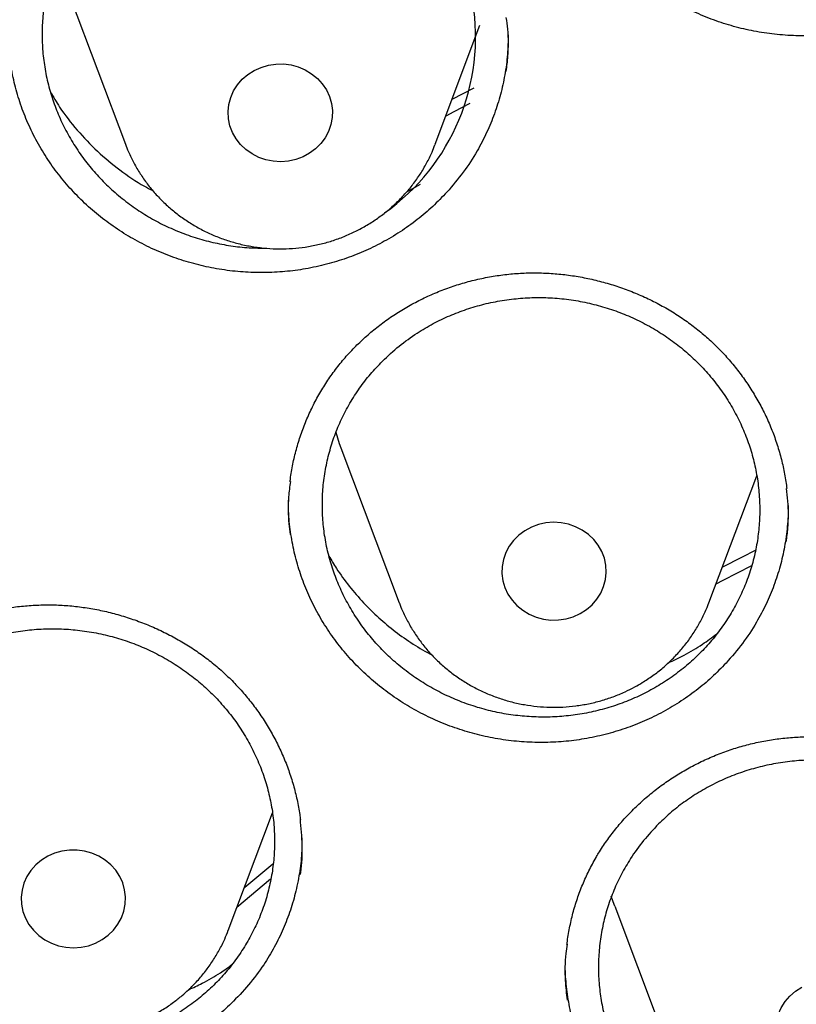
# Model space of a CAD drawing. Header units: millimetres. Extents: x 8 to 795, y 12 to 1770.
# Tile 96 of 136: x 376.26 to 382.21, y 1629.42 to 1636.97. Entities that reach past the tile are written whole.
import ezdxf

# ---------------------------------------------------------------- set-up
doc = ezdxf.new("R2010")
doc.units = ezdxf.units.MM

msp = doc.modelspace()

# ---------------------------------------------------------------- linework, layer by layer
at = {"color": 7, "linetype": 'Continuous', "lineweight": 30}
for p, q in [((376.6199, 1637.2064), (377.0669, 1636.0182)), ((379.4431, 1636.0182), (379.7864, 1636.9308)), ((379.5731, 1636.3638), (379.7421, 1636.451)), ((379.4431, 1636.0182), (379.4414, 1636.0139)), ((379.2252, 1635.6542), (379.33, 1635.713)), ((378.7199, 1633.6901), (379.1669, 1632.5018)), ((381.5431, 1632.5018), (381.9096, 1633.476)), ((379.1669, 1632.5018), (379.1685, 1632.4975)), ((381.5411, 1632.4967), (381.5431, 1632.5018)), ((377.856, 1629.9886), (378.1952, 1630.8902)), ((378.1791, 1630.38), (377.9222, 1630.1645)), ((380.8199, 1630.1737), (381.2669, 1628.9855))]:
    msp.add_line(p, q, dxfattribs=at)
at = {"color": 7, "linetype": 'Continuous', "lineweight": 30, "flags": 128}
for points in [[(378.055, 1636.5847), (378.1076, 1636.6085), (378.1633, 1636.6249), (378.2209, 1636.6336), (378.2793, 1636.6342), (378.3372, 1636.6269), (378.3933, 1636.6118), (378.4465, 1636.5891), (378.4956, 1636.5595), (378.5395, 1636.5234), (378.5774, 1636.4817), (378.6085, 1636.4353), (378.632, 1636.3852), (378.6474, 1636.3323), (378.6545, 1636.2779), (378.6531, 1636.2232), (378.6432, 1636.1692), (378.625, 1636.1171), (378.5989, 1636.0681), (378.5655, 1636.0231), (378.5255, 1635.9832), (378.4797, 1635.9492), (378.4292, 1635.9218), (378.3749, 1635.9016), (378.318, 1635.8891), (378.2599, 1635.8844), (378.2016, 1635.8877), (378.1444, 1635.899), (378.0896, 1635.918), (378.0384, 1635.9442), (377.9917, 1635.9771), (377.9507, 1636.0161), (377.9161, 1636.0603), (377.8888, 1636.1087), (377.8692, 1636.1603), (377.8579, 1636.2141), (377.8551, 1636.2688), (377.8608, 1636.3233), (377.8749, 1636.3765), (377.897, 1636.4272), (377.9269, 1636.4743), (377.9637, 1636.5168), (378.0067, 1636.5539), (378.055, 1636.5847)], [(379.7089, 1636.3301), (379.5872, 1636.2673), (379.5245, 1636.2345)], [(378.6801, 1633.8106), (378.7078, 1633.7234), (378.7199, 1633.6901)], [(380.555, 1632.4183), (380.6033, 1632.4491), (380.6463, 1632.4862), (380.6831, 1632.5287), (380.7129, 1632.5758), (380.7351, 1632.6265), (380.7492, 1632.6797), (380.7549, 1632.7342), (380.752, 1632.7889), (380.7407, 1632.8427), (380.7212, 1632.8943), (380.6939, 1632.9427), (380.6593, 1632.9869), (380.6183, 1633.0258), (380.5716, 1633.0588), (380.5203, 1633.085), (380.4655, 1633.104), (380.4084, 1633.1152), (380.3501, 1633.1186), (380.2919, 1633.1139), (380.2351, 1633.1013), (380.1808, 1633.0812), (380.1302, 1633.0538), (380.0844, 1633.0197), (380.0444, 1632.9798), (380.011, 1632.9349), (379.985, 1632.8859), (379.9668, 1632.8338), (379.9569, 1632.7798), (379.9555, 1632.725), (379.9625, 1632.6707), (379.978, 1632.6178), (380.0015, 1632.5677), (380.0325, 1632.5213), (380.0704, 1632.4796), (380.1144, 1632.4435), (380.1635, 1632.4138), (380.2166, 1632.3912), (380.2728, 1632.3761), (380.3306, 1632.3687), (380.389, 1632.3694), (380.4467, 1632.378), (380.5024, 1632.3945), (380.555, 1632.4183)], [(381.6456, 1632.7743), (381.8013, 1632.8545), (381.8993, 1632.9041)], [(381.8691, 1632.785), (381.6497, 1632.6726), (381.597, 1632.6451)], [(376.9356, 1629.9512), (376.976, 1629.9907), (377.0099, 1630.0354), (377.0365, 1630.0841), (377.0552, 1630.136), (377.0656, 1630.1899), (377.0676, 1630.2447), (377.0611, 1630.2991), (377.0462, 1630.3521), (377.0232, 1630.4025), (376.9927, 1630.4492), (376.9552, 1630.4912), (376.9116, 1630.5277), (376.8629, 1630.5578), (376.8099, 1630.5809), (376.754, 1630.5966), (376.6962, 1630.6044), (376.6378, 1630.6043), (376.58, 1630.5962), (376.5241, 1630.5803), (376.4713, 1630.5569), (376.4227, 1630.5265), (376.3793, 1630.4899), (376.3421, 1630.4477), (376.3118, 1630.4009), (376.289, 1630.3504), (376.2744, 1630.2973), (376.2682, 1630.2429), (376.2704, 1630.1881), (376.2812, 1630.1343), (376.3002, 1630.0825), (376.327, 1630.0338), (376.3611, 1629.9893), (376.4017, 1629.95), (376.448, 1629.9166), (376.499, 1629.8899), (376.5536, 1629.8704), (376.6107, 1629.8587), (376.6689, 1629.8548), (376.7271, 1629.8589), (376.7841, 1629.871), (376.8386, 1629.8907), (376.8895, 1629.9176), (376.9356, 1629.9512)], [(377.9796, 1630.3172), (377.9978, 1630.3326), (378.1975, 1630.499)], [(380.8199, 1630.1737), (380.8078, 1630.207), (380.7936, 1630.2495)], [(382.2384, 1628.9115), (382.1917, 1628.9444), (382.1507, 1628.9834), (382.1161, 1629.0276), (382.0888, 1629.076), (382.0692, 1629.1276), (382.0579, 1629.1814), (382.0551, 1629.2361), (382.0608, 1629.2906), (382.0749, 1629.3438), (382.097, 1629.3945), (382.1269, 1629.4416), (382.1637, 1629.4841), (382.2067, 1629.5212), (382.255, 1629.552)]]:
    msp.add_lwpolyline(points, dxfattribs=at)
at = {"color": 7, "linetype": 'Continuous', "lineweight": 30}
msp.add_arc((378.0989, 1636.8421), 1.6546, 305.28938, 137.52751, dxfattribs=at)
for points, knots in [([(423.6307, 1632.4785), (423.6176, 1632.5249), (423.5891, 1632.6256), (423.5437, 1632.7798), (423.4941, 1632.9464), (423.4403, 1633.1244), (423.3812, 1633.3178), (423.3159, 1633.5268), (423.2443, 1633.7498), (423.1614, 1634.0011), (423.0658, 1634.2821), (422.9558, 1634.5943), (422.8356, 1634.9239), (422.6953, 1635.2945), (422.5321, 1635.708), (422.3429, 1636.1661), (422.1346, 1636.6469), (421.906, 1637.1499), (421.6558, 1637.6742), (421.4143, 1638.1558), (421.1866, 1638.5912), (420.9781, 1638.9766), (420.7626, 1639.3618), (420.5461, 1639.736), (420.3364, 1640.0873), (420.1359, 1640.4137), (419.9453, 1640.7159), (419.764, 1640.9965), (419.5917, 1641.2572), (419.4291, 1641.4982), (419.277, 1641.7195), (419.137, 1641.9195), (419.0097, 1642.0986), (418.8956, 1642.257), (418.7949, 1642.3949), (418.7116, 1642.508), (418.6444, 1642.5984), (418.5922, 1642.6681), (418.5498, 1642.7246), (418.5115, 1642.7754), (418.4704, 1642.8295), (418.4208, 1642.8946), (418.3618, 1642.9716), (418.2865, 1643.0693), (418.193, 1643.1895), (418.0791, 1643.3343), (417.9499, 1643.4964), (417.8052, 1643.6754), (417.543, 1643.9949), (417.1672, 1644.4384), (416.6792, 1644.9877), (416.1946, 1645.5091), (415.7147, 1646.0034), (415.241, 1646.4712), (414.8529, 1646.8391), (414.5482, 1647.1197), (414.3195, 1647.3264), (414.0761, 1647.5422), (413.8149, 1647.7689), (413.5147, 1648.0238), (413.1719, 1648.3074), (412.7826, 1648.62), (412.3646, 1648.945), (411.9172, 1649.2814), (411.4394, 1649.6278), (410.9409, 1649.9757), (410.4223, 1650.3237), (409.8841, 1650.6705), (409.3161, 1651.0211), (408.7177, 1651.3743), (408.1515, 1651.6927), (407.6234, 1651.9771), (407.1391, 1652.2281), (406.6436, 1652.475), (406.1467, 1652.7125), (405.6614, 1652.935), (405.1927, 1653.1413), (404.741, 1653.3323), (404.3037, 1653.5101), (403.8561, 1653.685), (403.4006, 1653.8556), (402.9397, 1654.0207), (402.5013, 1654.1708), (402.0861, 1654.3071), (401.6945, 1654.4303), (401.3491, 1654.5347), (401.0475, 1654.6227), (400.7869, 1654.6965), (400.5439, 1654.7634), (400.3226, 1654.8226), (400.1274, 1654.8736), (399.9698, 1654.9139), (399.8465, 1654.9448), (399.7523, 1654.9682), (399.6688, 1654.9887), (399.5898, 1655.0079), (399.5091, 1655.0273), (399.4037, 1655.0524), (399.2634, 1655.0853), (399.0797, 1655.1274), (398.8655, 1655.1752), (398.6206, 1655.2281), (398.3449, 1655.2856), (398.0382, 1655.3468), (397.7003, 1655.411), (397.3312, 1655.4773), (396.9307, 1655.5447), (396.4986, 1655.6122), (396.0348, 1655.6786), (395.5392, 1655.7426), (395.0117, 1655.8031), (394.4333, 1655.8604), (393.8156, 1655.9109), (393.1734, 1655.9517), (392.541, 1655.9804), (391.9218, 1655.9975), (391.2481, 1656.0044), (390.5239, 1655.9973), (389.7533, 1655.9727), (389.0085, 1655.9329), (388.2897, 1655.8796), (387.5971, 1655.8143), (386.9997, 1655.7464), (386.4926, 1655.6807), (386.0708, 1655.6209), (385.661, 1655.5578), (385.2631, 1655.4919), (384.8773, 1655.4235), (384.5043, 1655.3533), (384.1749, 1655.2876), (383.8942, 1655.2291), (383.6664, 1655.1799), (383.4656, 1655.1353), (383.292, 1655.0957), (383.153, 1655.0634), (383.0453, 1655.0379), (382.9654, 1655.0188), (382.902, 1655.0035), (382.8502, 1654.9909), (382.7942, 1654.9772), (382.7201, 1654.9589), (382.6221, 1654.9345), (382.5051, 1654.9049), (382.3721, 1654.8708), (382.2235, 1654.8321), (382.0594, 1654.7885), (381.8799, 1654.7397), (381.6695, 1654.6814), (381.4261, 1654.6122), (381.1477, 1654.5307), (380.8472, 1654.4398), (380.5249, 1654.3391), (380.1812, 1654.2279), (379.7932, 1654.0977), (379.3688, 1653.9494), (378.9186, 1653.785), (378.4751, 1653.616), (377.9307, 1653.3999), (377.2931, 1653.133), (376.5706, 1652.8104), (375.8774, 1652.4818), (375.2086, 1652.1465), (374.5644, 1651.806), (373.9446, 1651.4615), (373.3534, 1651.1168), (372.7844, 1650.7699), (372.224, 1650.4132), (371.6595, 1650.038), (371.085, 1649.6389), (370.5014, 1649.215), (369.9102, 1648.7653), (369.3121, 1648.2886), (368.7086, 1647.7839), (368.1933, 1647.3311), (367.7649, 1646.9396), (367.4226, 1646.6174), (367.0802, 1646.2856), (366.7422, 1645.9481), (366.4163, 1645.6129), (366.1098, 1645.2884), (365.8255, 1644.9792), (365.5625, 1644.6858), (365.3203, 1644.409), (365.0981, 1644.1493), (364.8952, 1643.9073), (364.7111, 1643.6834), (364.5453, 1643.4781), (364.4135, 1643.3122), (364.3114, 1643.1823), (364.2364, 1643.086), (364.1716, 1643.0021), (364.1196, 1642.9345), (364.0829, 1642.8864), (364.0549, 1642.8496), (364.028, 1642.8143), (363.9941, 1642.7695), (363.9521, 1642.7138), (363.8954, 1642.6384), (363.8223, 1642.5403), (363.7311, 1642.4169), (363.6268, 1642.2741), (363.5097, 1642.1118), (363.3803, 1641.9299), (363.242, 1641.7324), (363.0573, 1641.4642), (362.8304, 1641.1263), (362.5636, 1640.7155), (362.2647, 1640.239), (361.9358, 1639.6915), (361.58, 1639.0677), (361.228, 1638.4149), (360.8997, 1637.7687), (360.5949, 1637.1322), (360.3131, 1636.5083), (360.0802, 1635.9593), (359.8949, 1635.4994), (359.7566, 1635.1427), (359.6302, 1634.8047), (359.5143, 1634.4838), (359.4085, 1634.1806), (359.3122, 1633.8955), (359.2255, 1633.6306), (359.1479, 1633.3863), (359.0791, 1633.1638), (359.0187, 1632.9629), (358.966, 1632.7836), (358.9202, 1632.6246), (358.8922, 1632.5248), (358.8793, 1632.4785)], [0, 0, 0, 0, 0.001645, 0.00357, 0.005513, 0.007703, 0.010147, 0.012793, 0.015609, 0.018595, 0.022334, 0.026309, 0.03052, 0.034968, 0.040572, 0.046512, 0.052786, 0.059396, 0.06634, 0.07362, 0.0787, 0.083932, 0.089296, 0.09448, 0.099374, 0.103899, 0.108146, 0.112112, 0.1158, 0.119275, 0.122459, 0.125353, 0.127955, 0.130268, 0.132289, 0.13402, 0.135258, 0.136288, 0.137109, 0.137763, 0.138546, 0.139518, 0.140666, 0.141986, 0.143889, 0.146065, 0.148512, 0.151231, 0.154211, 0.163137, 0.171781, 0.180143, 0.188225, 0.196025, 0.203544, 0.206992, 0.210552, 0.21435, 0.218387, 0.222662, 0.228132, 0.233948, 0.240111, 0.24662, 0.253476, 0.260678, 0.267785, 0.275201, 0.282924, 0.290955, 0.299294, 0.305424, 0.311711, 0.318154, 0.324551, 0.330725, 0.336572, 0.342204, 0.347621, 0.352824, 0.358739, 0.364348, 0.369654, 0.374656, 0.379353, 0.383747, 0.387036, 0.390131, 0.393033, 0.39568, 0.397985, 0.399948, 0.401251, 0.402342, 0.403272, 0.404197, 0.405128, 0.406114, 0.407911, 0.410063, 0.412568, 0.415428, 0.418642, 0.42221, 0.426133, 0.430409, 0.43504, 0.440025, 0.445363, 0.451056, 0.457103, 0.463505, 0.470911, 0.478273, 0.485478, 0.492527, 0.499421, 0.508479, 0.517252, 0.525742, 0.533947, 0.541868, 0.549506, 0.554489, 0.559344, 0.56407, 0.568667, 0.573135, 0.577474, 0.581654, 0.584628, 0.587289, 0.589636, 0.591669, 0.59339, 0.594522, 0.59546, 0.596205, 0.596757, 0.597288, 0.598181, 0.599368, 0.60075, 0.602318, 0.604072, 0.606012, 0.608138, 0.610451, 0.613496, 0.616814, 0.620405, 0.624267, 0.628403, 0.63281, 0.638325, 0.64385, 0.649292, 0.654651, 0.664011, 0.673105, 0.681933, 0.690495, 0.698956, 0.707141, 0.715048, 0.722677, 0.730266, 0.738121, 0.746244, 0.754616, 0.763255, 0.77216, 0.781333, 0.790773, 0.796188, 0.801688, 0.807271, 0.812938, 0.818482, 0.823722, 0.828658, 0.833291, 0.83762, 0.841645, 0.845366, 0.848784, 0.851898, 0.854707, 0.856287, 0.857751, 0.859036, 0.860044, 0.860775, 0.86118, 0.861685, 0.862349, 0.863174, 0.864159, 0.865698, 0.867514, 0.869607, 0.871977, 0.874624, 0.877537, 0.880552, 0.886206, 0.892022, 0.898, 0.906262, 0.914816, 0.923661, 0.932797, 0.940779, 0.948971, 0.95737, 0.962214, 0.966794, 0.971112, 0.975167, 0.979025, 0.982611, 0.985925, 0.988967, 0.991738, 0.994194, 0.99639, 0.998325, 1, 1, 1, 1]), ([(358.7221, 1619.1057), (358.7239, 1619.1213), (358.7437, 1619.2923), (358.7887, 1619.6179), (358.8577, 1620.0824), (358.9349, 1620.5457), (359.0195, 1621.0079), (359.1117, 1621.4689), (359.2114, 1621.9284), (359.3185, 1622.3865), (359.4331, 1622.843), (359.5551, 1623.2978), (359.6844, 1623.7508), (359.8212, 1624.2019), (359.9652, 1624.651), (360.1166, 1625.098), (360.2752, 1625.5427), (360.4411, 1625.9851), (360.6141, 1626.4251), (360.7942, 1626.8626), (360.9815, 1627.2974), (361.1758, 1627.7295), (361.3772, 1628.1588), (361.5855, 1628.5851), (361.8007, 1629.0084), (362.0228, 1629.4286), (362.2517, 1629.8456), (362.4873, 1630.2592), (362.7297, 1630.6694), (362.9787, 1631.076), (363.2343, 1631.4791), (363.4964, 1631.8784), (363.765, 1632.274), (364.04, 1632.6656), (364.3214, 1633.0533), (364.609, 1633.4369), (364.9029, 1633.8164), (365.2029, 1634.1915), (365.5089, 1634.5624), (365.821, 1634.9288), (366.139, 1635.2907), (366.4628, 1635.648), (366.7924, 1636.0006), (367.1277, 1636.3485), (367.4687, 1636.6915), (367.8151, 1637.0296), (368.1671, 1637.3627), (368.5244, 1637.6908), (368.887, 1638.0136), (369.2549, 1638.3313), (369.6278, 1638.6436), (370.0058, 1638.9506), (370.3888, 1639.2521), (370.7766, 1639.5481), (371.1692, 1639.8385), (371.5665, 1640.1232), (371.9683, 1640.4023), (372.3747, 1640.6755), (372.7855, 1640.9429), (373.2005, 1641.2044), (373.6198, 1641.4599), (374.0432, 1641.7094), (374.4705, 1641.9527), (374.9018, 1642.19), (375.337, 1642.421), (375.7758, 1642.6458), (376.2182, 1642.8643), (376.6641, 1643.0764), (377.1135, 1643.2821), (377.5661, 1643.4813), (378.0219, 1643.674), (378.4808, 1643.8602), (378.9427, 1644.0398), (379.4074, 1644.2128), (379.875, 1644.3791), (380.3451, 1644.5386), (380.8178, 1644.6915), (381.293, 1644.8375), (381.7704, 1644.9767), (382.2501, 1645.1091), (382.7318, 1645.2346), (383.2156, 1645.3531), (383.7012, 1645.4648), (384.1886, 1645.5694), (384.6776, 1645.6671), (385.1682, 1645.7578), (385.6602, 1645.8414), (386.1535, 1645.918), (386.648, 1645.9875), (387.1435, 1646.0499), (387.64, 1646.1052), (388.1374, 1646.1534), (388.6354, 1646.1945), (389.1341, 1646.2284), (389.6333, 1646.2552), (390.1329, 1646.2749), (390.6327, 1646.2874), (391.1327, 1646.2927), (391.6326, 1646.2909), (392.1325, 1646.2819), (392.6323, 1646.2657), (393.1316, 1646.2424), (393.6306, 1646.212), (394.129, 1646.1744), (394.6267, 1646.1297), (395.1236, 1646.0779), (395.6196, 1646.0189), (396.1147, 1645.9529), (396.6085, 1645.8798), (397.1012, 1645.7996), (397.5924, 1645.7124), (398.0822, 1645.6181), (398.5704, 1645.5169), (399.0569, 1645.4086), (399.5416, 1645.2935), (400.0244, 1645.1714), (400.5051, 1645.0424), (400.9836, 1644.9065), (401.4599, 1644.7638), (401.9338, 1644.6143), (402.4052, 1644.458), (402.874, 1644.295), (403.3401, 1644.1253), (403.8034, 1643.949), (404.2638, 1643.766), (404.7211, 1643.5765), (405.1753, 1643.3804), (405.6263, 1643.1779), (406.0739, 1642.9689), (406.518, 1642.7535), (406.9586, 1642.5319), (407.3955, 1642.3039), (407.8287, 1642.0697), (408.258, 1641.8293), (408.6833, 1641.5828), (409.1046, 1641.3303), (409.5218, 1641.0717), (409.9346, 1640.8072), (410.3431, 1640.5368), (410.7472, 1640.2606), (411.1467, 1639.9787), (411.5416, 1639.6911), (411.9318, 1639.3978), (412.3171, 1639.099), (412.6975, 1638.7947), (413.073, 1638.485), (413.4433, 1638.17), (413.8085, 1637.8496), (414.1684, 1637.5241), (414.523, 1637.1935), (414.8722, 1636.8579), (415.2158, 1636.5173), (415.5539, 1636.1718), (415.8863, 1635.8215), (416.213, 1635.4665), (416.5338, 1635.1068), (416.8488, 1634.7426), (417.1578, 1634.3739), (417.4607, 1634.0009), (417.7576, 1633.6235), (418.0483, 1633.242), (418.3327, 1632.8563), (418.6108, 1632.4666), (418.8826, 1632.073), (419.1479, 1631.6755), (419.4067, 1631.2742), (419.6589, 1630.8693), (419.9046, 1630.4609), (420.1435, 1630.0489), (420.3757, 1629.6336), (420.6011, 1629.215), (420.8197, 1628.7933), (421.0314, 1628.3684), (421.2362, 1627.9406), (421.4339, 1627.5099), (421.6247, 1627.0764), (421.8083, 1626.6402), (421.9849, 1626.2014), (422.1542, 1625.7602), (422.3164, 1625.3166), (422.4713, 1624.8707), (422.619, 1624.4227), (422.7593, 1623.9726), (422.8923, 1623.5205), (423.0179, 1623.0666), (423.1361, 1622.6109), (423.2469, 1622.1536), (423.3502, 1621.6947), (423.4461, 1621.2345), (423.5344, 1620.7729), (423.6152, 1620.3101), (423.6886, 1619.8462), (423.7537, 1619.3812), (423.7952, 1619.0621), (423.813, 1618.8977), (423.8139, 1618.8889)], [0, 0, 0, 0, 0.000525, 0.005758, 0.010991, 0.016224, 0.021457, 0.02669, 0.031923, 0.037156, 0.042389, 0.047622, 0.052854, 0.058087, 0.06332, 0.068553, 0.073785, 0.079018, 0.084251, 0.089483, 0.094716, 0.099949, 0.105181, 0.110413, 0.115646, 0.120878, 0.12611, 0.131343, 0.136575, 0.141807, 0.147039, 0.152271, 0.157503, 0.162735, 0.167967, 0.173199, 0.178431, 0.183663, 0.188894, 0.194126, 0.199358, 0.204589, 0.209821, 0.215052, 0.220284, 0.225515, 0.230746, 0.235978, 0.241209, 0.24644, 0.251671, 0.256902, 0.262133, 0.267364, 0.272595, 0.277826, 0.283057, 0.288288, 0.293519, 0.29875, 0.303981, 0.309211, 0.314442, 0.319673, 0.324903, 0.330134, 0.335365, 0.340595, 0.345826, 0.351056, 0.356287, 0.361517, 0.366748, 0.371978, 0.377208, 0.382439, 0.387669, 0.392899, 0.39813, 0.40336, 0.40859, 0.413821, 0.419051, 0.424281, 0.429511, 0.434741, 0.439972, 0.445202, 0.450432, 0.455662, 0.460892, 0.466122, 0.471353, 0.476583, 0.481813, 0.487043, 0.492273, 0.497503, 0.502733, 0.507963, 0.513194, 0.518424, 0.523654, 0.528884, 0.534114, 0.539344, 0.544574, 0.549804, 0.555035, 0.560265, 0.565495, 0.570725, 0.575955, 0.581185, 0.586416, 0.591646, 0.596876, 0.602106, 0.607337, 0.612567, 0.617797, 0.623027, 0.628258, 0.633488, 0.638718, 0.643949, 0.649179, 0.65441, 0.65964, 0.664871, 0.670101, 0.675332, 0.680562, 0.685793, 0.691023, 0.696254, 0.701485, 0.706715, 0.711946, 0.717177, 0.722408, 0.727638, 0.732869, 0.7381, 0.743331, 0.748562, 0.753793, 0.759024, 0.764256, 0.769487, 0.774718, 0.779949, 0.78518, 0.790412, 0.795643, 0.800875, 0.806106, 0.811338, 0.816569, 0.821801, 0.827033, 0.832264, 0.837496, 0.842728, 0.84796, 0.853192, 0.858424, 0.863656, 0.868888, 0.87412, 0.879352, 0.884584, 0.889817, 0.895049, 0.900281, 0.905514, 0.910746, 0.915979, 0.921211, 0.926444, 0.931676, 0.936909, 0.942142, 0.947374, 0.952607, 0.95784, 0.963073, 0.968306, 0.973539, 0.978772, 0.984005, 0.989238, 0.994471, 0.999704, 1, 1, 1, 1]), ([(383.7471, 1637.5355), (383.7131, 1637.4966), (383.6447, 1637.4184), (383.5286, 1637.3113), (383.4028, 1637.2122), (383.2686, 1637.124), (383.1278, 1637.0477), (382.9814, 1636.9835), (382.8282, 1636.9309), (382.6714, 1636.8911), (382.5121, 1636.8642), (382.352, 1636.8506), (382.1894, 1636.8499), (382.0277, 1636.8625), (381.8681, 1636.8881), (381.7121, 1636.9262), (381.5583, 1636.9774), (381.4096, 1637.0407), (381.2671, 1637.1157), (381.132, 1637.2015), (381.0035, 1637.2989), (380.8842, 1637.4062), (380.7749, 1637.5224), (380.6765, 1637.6462), (380.5883, 1637.7789), (380.5121, 1637.9178), (380.4485, 1638.0621), (380.3978, 1638.2102), (380.3596, 1638.3634), (380.3359, 1638.5186), (380.3256, 1638.6377), (380.3274, 1638.7036), (380.3278, 1638.7183)], [0, 0, 0, 0, 0.0335873, 0.0674104, 0.1019668, 0.1367742, 0.170527, 0.2045233, 0.2387934, 0.2736252, 0.3072923, 0.3411991, 0.3753791, 0.4101189, 0.443727, 0.4775704, 0.5116844, 0.5463534, 0.5800705, 0.6140246, 0.6482515, 0.6830381, 0.7167647, 0.7507279, 0.7849634, 0.8197582, 0.8534963, 0.8874713, 0.9218117, 0.9566503, 0.9903743, 1, 1, 1, 1]), ([(376.8785, 1637.9594), (376.8476, 1637.9263), (376.7858, 1637.8599), (376.7037, 1637.7504), (376.6301, 1637.6336), (376.5673, 1637.5109), (376.516, 1637.3843), (376.476, 1637.2546), (376.4473, 1637.1207), (376.4305, 1636.9847), (376.4258, 1636.8483), (376.4328, 1636.7126), (376.4518, 1636.5764), (376.4828, 1636.4421), (376.5252, 1636.3113), (376.5785, 1636.1848), (376.6432, 1636.0617), (376.7183, 1635.9445), (376.8029, 1635.8343), (376.8964, 1635.7312), (376.9998, 1635.6349), (377.1112, 1635.5474), (377.2289, 1635.4697), (377.3522, 1635.402), (377.4822, 1635.3438), (377.6166, 1635.2965), (377.7539, 1635.2603), (377.893, 1635.2358), (378.0198, 1635.2224), (378.1002, 1635.2225), (378.1331, 1635.2225)], [0, 0, 0, 0, 0.035464, 0.071175, 0.107663, 0.144419, 0.180136, 0.215853, 0.252079, 0.288834, 0.324568, 0.360302, 0.396546, 0.433318, 0.469072, 0.504826, 0.541091, 0.577883, 0.613395, 0.649153, 0.685689, 0.722493, 0.758255, 0.794017, 0.83029, 0.867092, 0.902838, 0.938585, 0.974842, 1, 1, 1, 1]), ([(379.9881, 1636.5776), (379.993, 1636.6158), (380.0065, 1636.7229), (380.0064, 1636.8621), (379.9928, 1636.9613), (379.9886, 1636.9914)], [0, 0, 0, 0, 0.2784403, 0.7808091, 1, 1, 1, 1]), ([(379.533, 1635.6511), (379.4973, 1635.6139), (379.4256, 1635.5392), (379.3052, 1635.4379), (379.1754, 1635.3449), (379.0377, 1635.2632), (378.8938, 1635.1934), (378.7448, 1635.136), (378.5895, 1635.0904), (378.4312, 1635.0577), (378.2709, 1635.038), (378.1103, 1635.0316), (377.9479, 1635.0382), (377.7869, 1635.0579), (377.6285, 1635.0906), (377.4743, 1635.1355), (377.3228, 1635.1933), (377.1769, 1635.2631), (377.0377, 1635.3442), (376.9064, 1635.4358), (376.7822, 1635.5387), (376.6676, 1635.651), (376.5634, 1635.7717), (376.4705, 1635.8996), (376.3881, 1636.0358), (376.318, 1636.1778), (376.2608, 1636.3245), (376.2165, 1636.4744), (376.1855, 1636.6288), (376.1679, 1636.7733), (376.1672, 1636.866), (376.1669, 1636.9058)], [0, 0, 0, 0, 0.034111, 0.068462, 0.103554, 0.138901, 0.173233, 0.207813, 0.24267, 0.278099, 0.312358, 0.346861, 0.381641, 0.416991, 0.451205, 0.485658, 0.520387, 0.555681, 0.590013, 0.624587, 0.659438, 0.694859, 0.729197, 0.763775, 0.798631, 0.834057, 0.868394, 0.902972, 0.937922, 0.973379, 1, 1, 1, 1]), ([(380.0032, 1636.8572), (380.0021, 1636.8075), (379.9999, 1636.7047), (379.9792, 1636.5519), (379.9459, 1636.3997), (379.8994, 1636.2517), (379.8396, 1636.1065), (379.7609, 1635.9557), (379.6612, 1635.8008), (379.5759, 1635.7012), (379.533, 1635.6511)], [0, 0, 0, 0, 0.112949, 0.233266, 0.3497, 0.46695, 0.585138, 0.705271, 0.851818, 1, 1, 1, 1]), ([(376.4916, 1636.4213), (376.5143, 1636.3817), (376.574, 1636.278), (376.6952, 1636.1247), (376.8496, 1635.9621), (377.023, 1635.819), (377.1664, 1635.7192), (377.2551, 1635.6746), (377.2766, 1635.6638)], [0, 0, 0, 0, 0.124839, 0.327238, 0.530282, 0.732681, 0.935075, 1, 1, 1, 1]), ([(377.0672, 1636.0198), (377.0746, 1635.9999), (377.0932, 1635.9504), (377.1309, 1635.8744), (377.1791, 1635.7921), (377.2339, 1635.7137), (377.2949, 1635.6397), (377.3617, 1635.5703), (377.434, 1635.5062), (377.5112, 1635.4476), (377.593, 1635.395), (377.6789, 1635.3485), (377.7683, 1635.3087), (377.8608, 1635.2756), (377.9557, 1635.2496), (378.0525, 1635.2307), (378.1506, 1635.2192), (378.2494, 1635.215), (378.3484, 1635.2183), (378.4468, 1635.2291), (378.544, 1635.2472), (378.6396, 1635.2726), (378.7328, 1635.3052), (378.8231, 1635.3446), (378.9099, 1635.3908), (378.9927, 1635.4434), (379.0709, 1635.502), (379.1441, 1635.5664), (379.2119, 1635.6361), (379.2737, 1635.7106), (379.3293, 1635.7895), (379.3779, 1635.8724), (379.4154, 1635.9473), (379.4336, 1635.9956), (379.4405, 1636.014)], [0, 0, 0, 0, 0.021146, 0.052674, 0.084238, 0.115847, 0.147505, 0.179217, 0.210986, 0.242813, 0.274697, 0.306637, 0.338629, 0.370671, 0.402757, 0.434881, 0.467039, 0.499225, 0.531432, 0.563652, 0.595877, 0.628101, 0.660316, 0.692513, 0.724686, 0.756827, 0.788929, 0.820985, 0.852988, 0.884935, 0.916822, 0.948647, 0.98041, 1, 1, 1, 1]), ([(378.7934, 1634.4273), (378.8066, 1634.4411), (378.8461, 1634.4827), (378.9162, 1634.5486), (379.0055, 1634.6229), (379.1002, 1634.692), (379.2, 1634.7558), (379.3042, 1634.8137), (379.4125, 1634.8654), (379.5243, 1634.9107), (379.6387, 1634.9491), (379.7553, 1634.9805), (379.8733, 1635.0047), (379.9921, 1635.0216), (380.1109, 1635.0312), (380.2295, 1635.0332), (380.348, 1635.028), (380.4667, 1635.0157), (380.5856, 1634.9961), (380.7041, 1634.9694), (380.8214, 1634.9355), (380.9368, 1634.8947), (381.0494, 1634.8472), (381.1585, 1634.7932), (381.2633, 1634.7333), (381.3631, 1634.6677), (381.4575, 1634.5969), (381.5463, 1634.5211), (381.6299, 1634.44), (381.7086, 1634.3536), (381.7822, 1634.2618), (381.8503, 1634.1653), (381.9122, 1634.0646), (381.9678, 1633.96), (382.0165, 1633.8523), (382.058, 1633.7421), (382.0924, 1633.6301), (382.1185, 1633.5168), (382.134, 1633.4322), (382.1383, 1633.3854), (382.1391, 1633.3769)], [0, 0, 0, 0, 0.013372, 0.040146, 0.067047, 0.09413, 0.121373, 0.148745, 0.176205, 0.203706, 0.231186, 0.258587, 0.285863, 0.312973, 0.339886, 0.366574, 0.393128, 0.419988, 0.447133, 0.474508, 0.502051, 0.529688, 0.557338, 0.584901, 0.612304, 0.639484, 0.666392, 0.693029, 0.719638, 0.746577, 0.77375, 0.801119, 0.82864, 0.856261, 0.883929, 0.911577, 0.939151, 0.966609, 0.99392, 1, 1, 1, 1]), ([(379.0381, 1634.3542), (379.007, 1634.3216), (378.9446, 1634.2561), (378.8617, 1634.1479), (378.7871, 1634.0324), (378.7233, 1633.9109), (378.6708, 1633.7855), (378.6297, 1633.6569), (378.5997, 1633.524), (378.5816, 1633.3891), (378.5756, 1633.2536), (378.5812, 1633.1187), (378.5989, 1632.9832), (378.6285, 1632.8496), (378.6696, 1632.7193), (378.7215, 1632.5932), (378.7849, 1632.4705), (378.8587, 1632.3535), (378.942, 1632.2433), (379.0343, 1632.1403), (379.1365, 1632.0438), (379.2468, 1631.956), (379.3635, 1631.8779), (379.4858, 1631.8097), (379.6149, 1631.751), (379.7485, 1631.7029), (379.8851, 1631.6661), (380.0237, 1631.6403), (380.1652, 1631.6257), (380.3073, 1631.6226), (380.4484, 1631.6311), (380.5875, 1631.6507), (380.7255, 1631.6817), (380.8601, 1631.724), (380.9897, 1631.7768), (381.1136, 1631.8395), (381.2325, 1631.9127), (381.3445, 1631.9954), (381.4481, 1632.0866), (381.5428, 1632.1852), (381.6294, 1632.2923), (381.706, 1632.4062), (381.772, 1632.5255), (381.827, 1632.649), (381.8714, 1632.778), (381.9042, 1632.9102), (381.925, 1633.0441), (381.9341, 1633.1787), (381.9314, 1633.315), (381.9166, 1633.4507), (381.89, 1633.5843), (381.8521, 1633.7147), (381.8024, 1633.843), (381.7416, 1633.9669), (381.6705, 1634.085), (381.5899, 1634.1966), (381.4989, 1634.3024), (381.3992, 1634.4003), (381.2918, 1634.4894), (381.1775, 1634.5696), (381.0552, 1634.6412), (380.9271, 1634.7025), (380.7951, 1634.7529), (380.66, 1634.7925), (380.5207, 1634.8213), (380.3795, 1634.8386), (380.2381, 1634.8445), (380.0975, 1634.839), (379.9566, 1634.8221), (379.818, 1634.7937), (379.6831, 1634.7543), (379.5529, 1634.7045), (379.4264, 1634.6438), (379.296, 1634.5669), (379.1636, 1634.4722), (379.0801, 1634.3937), (379.0381, 1634.3542)], [0, 0, 0, 0, 0.013181, 0.026453, 0.040013, 0.053674, 0.066949, 0.080223, 0.093687, 0.107347, 0.120627, 0.133906, 0.147376, 0.161041, 0.174327, 0.187613, 0.201088, 0.21476, 0.227955, 0.241242, 0.254818, 0.268493, 0.281782, 0.29507, 0.308549, 0.322224, 0.335507, 0.348791, 0.362265, 0.375935, 0.389212, 0.40249, 0.415957, 0.42962, 0.442892, 0.456164, 0.469625, 0.483283, 0.496553, 0.509823, 0.523282, 0.536938, 0.55021, 0.563482, 0.576943, 0.590601, 0.603878, 0.617156, 0.630623, 0.644286, 0.65757, 0.670855, 0.684328, 0.697998, 0.711287, 0.724576, 0.738054, 0.751729, 0.764924, 0.77821, 0.791786, 0.805462, 0.818747, 0.832033, 0.845508, 0.859181, 0.87246, 0.885739, 0.899208, 0.912874, 0.926147, 0.939421, 0.952884, 0.966543, 0.983179, 1, 1, 1, 1]), ([(378.3304, 1633.43), (378.3316, 1633.4418), (378.3368, 1633.4918), (378.3535, 1633.5793), (378.3807, 1633.6922), (378.4159, 1633.8035), (378.4582, 1633.9126), (378.5077, 1634.0189), (378.5639, 1634.1217), (378.6266, 1634.2204), (378.6955, 1634.3144), (378.7523, 1634.3825), (378.786, 1634.4192), (378.7934, 1634.4273)], [0, 0, 0, 0, 0.031812, 0.135725, 0.240226, 0.34512, 0.450201, 0.55521, 0.659926, 0.764177, 0.867826, 0.970779, 1, 1, 1, 1]), ([(378.3321, 1633.4322), (378.3271, 1633.3929), (378.3135, 1633.285), (378.314, 1633.148), (378.3272, 1633.0523), (378.331, 1633.0252)], [0, 0, 0, 0, 0.2917148, 0.799115, 1, 1, 1, 1]), ([(382.136, 1632.9695), (382.1406, 1633.0043), (382.1542, 1633.1077), (382.1545, 1633.2455), (382.141, 1633.3465), (382.1367, 1633.3789)], [0, 0, 0, 0, 0.257096, 0.761977, 1, 1, 1, 1]), ([(381.6741, 1632.0386), (381.6382, 1632.0017), (381.566, 1631.9275), (381.4448, 1631.827), (381.3144, 1631.7349), (381.176, 1631.654), (381.0318, 1631.5852), (380.8825, 1631.5287), (380.727, 1631.484), (380.5684, 1631.4521), (380.4081, 1631.4332), (380.2475, 1631.4275), (380.0852, 1631.4347), (379.9244, 1631.4551), (379.7663, 1631.4883), (379.6125, 1631.5337), (379.4614, 1631.5919), (379.3161, 1631.662), (379.1775, 1631.7434), (379.047, 1631.8351), (378.9235, 1631.9381), (378.8098, 1632.0503), (378.7065, 1632.1709), (378.6145, 1632.2986), (378.5331, 1632.4345), (378.464, 1632.5761), (378.4078, 1632.7222), (378.3646, 1632.8715), (378.3347, 1633.0253), (378.3184, 1633.1652), (378.3182, 1633.2536), (378.3181, 1633.2893)], [0, 0, 0, 0, 0.034252, 0.068745, 0.103985, 0.139481, 0.173874, 0.208515, 0.243529, 0.279053, 0.313406, 0.348003, 0.382879, 0.418325, 0.452627, 0.487168, 0.521986, 0.55737, 0.59178, 0.626433, 0.661364, 0.696866, 0.731275, 0.765925, 0.800853, 0.836352, 0.870755, 0.9054, 0.940417, 0.975943, 1, 1, 1, 1]), ([(382.1512, 1633.2474), (382.1512, 1633.2459), (382.1535, 1633.1926), (382.1453, 1633.0865), (382.1255, 1632.9322), (382.0906, 1632.7808), (382.0434, 1632.6338), (381.9827, 1632.4897), (381.9032, 1632.3401), (381.8028, 1632.1867), (381.7172, 1632.0882), (381.6741, 1632.0386)], [0, 0, 0, 0, 0.003226, 0.12083, 0.240156, 0.355653, 0.471959, 0.589195, 0.708359, 0.853375, 1, 1, 1, 1]), ([(378.6283, 1632.8599), (378.647, 1632.8278), (378.6936, 1632.7479), (378.7822, 1632.6277), (378.8906, 1632.5013), (379.009, 1632.3851), (379.1365, 1632.279), (379.2729, 1632.1822), (379.3707, 1632.1272), (379.4193, 1632.0999)], [0, 0, 0, 0, 0.101004, 0.252245, 0.4046, 0.551556, 0.699532, 0.850724, 1, 1, 1, 1]), ([(375.1307, 1631.9544), (375.1446, 1631.9675), (375.1862, 1632.0068), (375.2597, 1632.0687), (375.3527, 1632.1379), (375.451, 1632.2018), (375.5539, 1632.2599), (375.6611, 1632.3121), (375.772, 1632.358), (375.8859, 1632.3972), (376.0023, 1632.4295), (376.1204, 1632.4547), (376.2395, 1632.4726), (376.359, 1632.4833), (376.4783, 1632.4866), (376.5969, 1632.4825), (376.715, 1632.4712), (376.8329, 1632.4527), (376.9507, 1632.4271), (377.0677, 1632.3943), (377.1831, 1632.3546), (377.2963, 1632.308), (377.4063, 1632.2549), (377.5125, 1632.1956), (377.614, 1632.1305), (377.7104, 1632.0601), (377.801, 1631.9848), (377.8858, 1631.9047), (377.9651, 1631.8197), (378.0392, 1631.7297), (378.108, 1631.6347), (378.1709, 1631.5352), (378.2275, 1631.4317), (378.2776, 1631.3249), (378.3206, 1631.2153), (378.3566, 1631.1035), (378.3845, 1630.9903), (378.402, 1630.901), (378.4074, 1630.8494), (378.4088, 1630.8362)], [0, 0, 0, 0, 0.013698, 0.041121, 0.068672, 0.096411, 0.124314, 0.15235, 0.180478, 0.208649, 0.2368, 0.264873, 0.292819, 0.320596, 0.348172, 0.375518, 0.402725, 0.430244, 0.458055, 0.486103, 0.514323, 0.54264, 0.57097, 0.599211, 0.627289, 0.655139, 0.68271, 0.710003, 0.737265, 0.764861, 0.792698, 0.820736, 0.84893, 0.877227, 0.905572, 0.933896, 0.962143, 0.99027, 1, 1, 1, 1]), ([(379.1694, 1632.4976), (379.1731, 1632.4873), (379.1874, 1632.4472), (379.2196, 1632.3801), (379.2658, 1632.2968), (379.3191, 1632.2174), (379.3785, 1632.1421), (379.4438, 1632.0715), (379.5147, 1632.006), (379.5907, 1631.9459), (379.6713, 1631.8917), (379.7562, 1631.8436), (379.8447, 1631.8021), (379.9365, 1631.7672), (380.0308, 1631.7393), (380.1272, 1631.7186), (380.225, 1631.7051), (380.3237, 1631.699), (380.4227, 1631.7004), (380.5213, 1631.7092), (380.6189, 1631.7254), (380.7149, 1631.7489), (380.8088, 1631.7797), (380.8958, 1631.8153), (380.9499, 1631.8433), (380.9749, 1631.8563)], [0, 0, 0, 0, 0.015321, 0.059734, 0.104194, 0.148715, 0.193303, 0.237966, 0.282708, 0.327531, 0.372436, 0.41742, 0.462479, 0.507609, 0.552803, 0.598054, 0.643354, 0.688695, 0.734068, 0.779464, 0.824869, 0.870275, 0.91567, 0.961045, 1, 1, 1, 1]), ([(380.9749, 1631.8563), (380.9938, 1631.8669), (381.0412, 1631.8935), (381.1135, 1631.9418), (381.1905, 1632.0019), (381.2623, 1632.0677), (381.3285, 1632.1387), (381.3887, 1632.2144), (381.4427, 1632.2943), (381.4894, 1632.3782), (381.522, 1632.4459), (381.5365, 1632.4864), (381.5402, 1632.4968)], [0, 0, 0, 0, 0.073928, 0.185448, 0.296901, 0.408189, 0.519292, 0.630194, 0.740885, 0.851361, 0.961624, 1, 1, 1, 1]), ([(375.3353, 1631.8368), (375.3037, 1631.8049), (375.2404, 1631.7408), (375.1557, 1631.6345), (375.0794, 1631.5207), (375.0137, 1631.4008), (374.9593, 1631.2768), (374.9161, 1631.1494), (374.884, 1631.0176), (374.8638, 1630.8834), (374.8557, 1630.7485), (374.8592, 1630.6139), (374.8747, 1630.4786), (374.9022, 1630.3448), (374.9411, 1630.2142), (374.991, 1630.0876), (375.0524, 1629.9641), (375.1245, 1629.8458), (375.2062, 1629.7342), (375.2969, 1629.6299), (375.3973, 1629.5321), (375.5056, 1629.4429), (375.6207, 1629.3631), (375.7418, 1629.2927), (375.8702, 1629.2316), (376.0033, 1629.181), (376.1393, 1629.1417), (376.2774, 1629.1134), (376.4186, 1629.0962), (376.5607, 1629.0905), (376.7019, 1629.0963), (376.8412, 1629.1132), (376.9797, 1629.1416), (377.115, 1629.1812), (377.2455, 1629.2314), (377.3703, 1629.2916), (377.4904, 1629.3624), (377.6036, 1629.4428), (377.7086, 1629.5318), (377.805, 1629.6284), (377.8932, 1629.7335), (377.9716, 1629.8457), (378.0394, 1629.9633), (378.0963, 1630.0855), (378.1428, 1630.2132), (378.1776, 1630.3443), (378.2006, 1630.4774), (378.2118, 1630.6114), (378.2112, 1630.7473), (378.1985, 1630.8828), (378.1741, 1631.0164), (378.1383, 1631.1471), (378.0907, 1631.2759), (378.0319, 1631.4005), (377.9627, 1631.5195), (377.8839, 1631.6323), (377.7947, 1631.7394), (377.6966, 1631.8389), (377.5907, 1631.9297), (377.4777, 1632.0117), (377.3566, 1632.0854), (377.2296, 1632.1489), (377.0984, 1632.2016), (376.964, 1632.2436), (376.8252, 1632.275), (376.6843, 1632.2949), (376.543, 1632.3034), (376.4023, 1632.3006), (376.2612, 1632.2863), (376.1221, 1632.2606), (375.9866, 1632.2239), (375.8557, 1632.1766), (375.7282, 1632.1185), (375.5966, 1632.0442), (375.4627, 1631.9523), (375.3779, 1631.8755), (375.3353, 1631.8368)], [0, 0, 0, 0, 0.0131775, 0.0264465, 0.0400042, 0.0536615, 0.066933, 0.0802044, 0.0936653, 0.1073223, 0.1205978, 0.1338732, 0.1473381, 0.160999, 0.1742809, 0.1875628, 0.2010343, 0.214702, 0.2279893, 0.2412767, 0.2547538, 0.2684273, 0.2816227, 0.2949097, 0.3084857, 0.3221616, 0.3354489, 0.3487361, 0.3622133, 0.3758871, 0.3891688, 0.4024504, 0.415922, 0.4295902, 0.4428654, 0.4561406, 0.4696055, 0.4832669, 0.4965376, 0.5098083, 0.5232686, 0.5369251, 0.5501952, 0.5634653, 0.5769248, 0.5905804, 0.6038541, 0.6171278, 0.6305909, 0.64425, 0.6575299, 0.6708097, 0.6842791, 0.6979446, 0.7112306, 0.7245165, 0.7379921, 0.7516641, 0.7648593, 0.7781461, 0.7917218, 0.8053975, 0.8186859, 0.8319742, 0.8454525, 0.8591275, 0.8724111, 0.8856947, 0.8991683, 0.9128385, 0.9261156, 0.9393928, 0.9528597, 0.9665231, 0.9831687, 1, 1, 1, 1]), ([(381.2303, 1632.0401), (381.2715, 1632.0594), (381.362, 1632.1019), (381.4864, 1632.1762), (381.5659, 1632.235), (381.602, 1632.2616)], [0, 0, 0, 0, 0.3139395, 0.6891598, 1, 1, 1, 1]), ([(380.6963, 1630.58), (380.7063, 1630.5961), (380.7364, 1630.6442), (380.7915, 1630.7219), (380.8637, 1630.8115), (380.9422, 1630.897), (381.0268, 1630.9782), (381.117, 1631.0545), (381.2124, 1631.1256), (381.3124, 1631.1909), (381.4166, 1631.2501), (381.5243, 1631.3029), (381.6349, 1631.3488), (381.7477, 1631.3878), (381.8622, 1631.4195), (381.978, 1631.4439), (382.0951, 1631.4612), (382.2138, 1631.4715), (382.3343, 1631.4748), (382.4558, 1631.4709), (382.5776, 1631.4599), (382.6989, 1631.4417), (382.8189, 1631.4165), (382.9367, 1631.3843), (383.0515, 1631.3454), (383.1627, 1631.3001), (383.2696, 1631.2486), (383.372, 1631.1911), (383.4705, 1631.1276), (383.5652, 1631.0579), (383.656, 1630.9821), (383.7424, 1630.9005), (383.8237, 1630.8136), (383.8995, 1630.7219), (383.9693, 1630.6257), (384.0327, 1630.5258), (384.0892, 1630.4227), (384.1386, 1630.3169), (384.1806, 1630.209), (384.2152, 1630.0996), (384.2416, 1629.9887), (384.2578, 1629.9032), (384.2627, 1629.8545), (384.2638, 1629.8435)], [0, 0, 0, 0, 0.012343, 0.03711, 0.061991, 0.08704, 0.112236, 0.137548, 0.162941, 0.18837, 0.213778, 0.239114, 0.264334, 0.289401, 0.314285, 0.338985, 0.363511, 0.388334, 0.413414, 0.438702, 0.464139, 0.489657, 0.51518, 0.540616, 0.565899, 0.590972, 0.61579, 0.640354, 0.664889, 0.689729, 0.714784, 0.74002, 0.765397, 0.790868, 0.816382, 0.841881, 0.867313, 0.892642, 0.917837, 0.942882, 0.967743, 0.992702, 1, 1, 1, 1]), ([(381.1567, 1630.805), (381.1894, 1630.8362), (381.2551, 1630.8986), (381.3645, 1630.9827), (381.4819, 1631.059), (381.6059, 1631.1253), (381.7345, 1631.1809), (381.867, 1631.2258), (382.0043, 1631.2602), (382.1443, 1631.2834), (382.2853, 1631.295), (382.4263, 1631.2954), (382.5683, 1631.2843), (382.7088, 1631.2618), (382.8464, 1631.2282), (382.98, 1631.184), (383.1106, 1631.1287), (383.2359, 1631.0631), (383.3545, 1630.9879), (383.4658, 1630.9041), (383.5703, 1630.8108), (383.6663, 1630.7094), (383.7525, 1630.6012), (383.8288, 1630.4871), (383.8955, 1630.3663), (383.9511, 1630.2408), (383.9952, 1630.1121), (384.028, 1629.9807), (384.0493, 1629.8456), (384.0585, 1629.7094), (384.0556, 1629.574), (384.041, 1629.4401), (384.0144, 1629.3066), (383.976, 1629.1759), (383.9263, 1629.0495), (383.8661, 1628.9282), (383.7947, 1628.8112), (383.713, 1628.7004), (383.6222, 1628.5973), (383.5232, 1628.5023), (383.415, 1628.4148), (383.2994, 1628.3366), (383.1777, 1628.2683), (383.0511, 1628.2103), (382.9184, 1628.1622), (382.7818, 1628.1252), (382.643, 1628.0994), (382.503, 1628.0849), (382.3608, 1628.0817), (382.2186, 1628.09), (382.0783, 1628.1097), (381.9407, 1628.1402), (381.8049, 1628.1822), (381.6732, 1628.2349), (381.5471, 1628.2978), (381.4274, 1628.3701), (381.3133, 1628.4525), (381.2068, 1628.5438), (381.1092, 1628.6428), (381.0209, 1628.7487), (380.9414, 1628.8623), (380.8723, 1628.9816), (380.8143, 1629.1053), (380.7673, 1629.2328), (380.7313, 1629.3651), (380.7071, 1629.4998), (380.6951, 1629.6349), (380.6949, 1629.7696), (380.7066, 1629.9052), (380.7304, 1630.0391), (380.7659, 1630.1699), (380.8124, 1630.2967), (380.8704, 1630.4205), (380.9453, 1630.5487), (381.0386, 1630.6796), (381.1172, 1630.7631), (381.1567, 1630.805)], [0, 0, 0, 0, 0.013178, 0.026447, 0.040005, 0.053663, 0.066935, 0.080207, 0.093669, 0.107326, 0.120599, 0.133871, 0.147333, 0.160991, 0.174267, 0.187543, 0.201009, 0.21467, 0.227952, 0.241233, 0.254704, 0.268371, 0.281656, 0.294942, 0.308417, 0.322089, 0.335283, 0.348568, 0.362142, 0.375816, 0.389101, 0.402387, 0.415863, 0.429535, 0.442817, 0.456098, 0.46957, 0.483238, 0.496514, 0.50979, 0.523256, 0.536919, 0.550192, 0.563464, 0.576926, 0.590585, 0.603857, 0.617129, 0.63059, 0.644248, 0.657522, 0.670797, 0.684261, 0.697921, 0.711201, 0.72448, 0.737949, 0.751615, 0.764899, 0.778184, 0.791658, 0.805328, 0.818522, 0.831806, 0.84538, 0.859054, 0.872341, 0.885627, 0.899104, 0.912777, 0.92606, 0.939343, 0.952816, 0.966486, 0.98315, 1, 1, 1, 1]), ([(378.409, 1630.416), (378.4099, 1630.4214), (378.4227, 1630.4946), (378.4264, 1630.6387), (378.4148, 1630.7761), (378.409, 1630.8447)], [0, 0, 0, 0, 0.0386318, 0.519597, 1, 1, 1, 1]), ([(377.8784, 1629.4267), (377.8405, 1629.3918), (377.7645, 1629.3219), (377.6381, 1629.2285), (377.503, 1629.1439), (377.3606, 1629.0708), (377.2129, 1629.01), (377.0607, 1628.9618), (376.9031, 1628.9256), (376.743, 1628.9023), (376.5818, 1628.892), (376.4211, 1628.8949), (376.2593, 1628.9107), (376.0997, 1628.9395), (375.9436, 1628.981), (375.7923, 1629.0344), (375.6444, 1629.1004), (375.503, 1629.1779), (375.3689, 1629.2663), (375.2434, 1629.3646), (375.1255, 1629.4736), (375.0178, 1629.5915), (374.9211, 1629.7171), (374.836, 1629.8491), (374.762, 1629.9888), (374.7006, 1630.1334), (374.6524, 1630.2818), (374.617, 1630.4327), (374.5963, 1630.5873), (374.5875, 1630.696), (374.5897, 1630.7527), (374.5899, 1630.7569)], [0, 0, 0, 0, 0.034961, 0.070167, 0.106136, 0.142365, 0.177497, 0.212883, 0.24865, 0.284937, 0.320011, 0.355398, 0.391037, 0.42726, 0.46229, 0.497629, 0.533219, 0.569387, 0.604528, 0.639916, 0.675685, 0.711974, 0.747103, 0.782543, 0.818234, 0.854511, 0.889651, 0.925038, 0.960806, 0.997095, 1, 1, 1, 1]), ([(378.4211, 1630.6987), (378.4212, 1630.6655), (378.4214, 1630.5805), (378.4061, 1630.4437), (378.3771, 1630.2914), (378.3344, 1630.1427), (378.2792, 1629.999), (378.2109, 1629.8589), (378.1234, 1629.7143), (378.0149, 1629.5671), (377.924, 1629.4736), (377.8784, 1629.4267)], [0, 0, 0, 0, 0.070225, 0.179925, 0.291231, 0.398842, 0.507402, 0.616732, 0.72786, 0.863179, 1, 1, 1, 1]), ([(380.4541, 1629.8812), (380.4545, 1629.8849), (380.4584, 1629.9273), (380.4732, 1630.0074), (380.4987, 1630.1208), (380.5325, 1630.2321), (380.5732, 1630.3407), (380.621, 1630.4459), (380.6633, 1630.5252), (380.6897, 1630.5691), (380.6963, 1630.58)], [0, 0, 0, 0, 0.015045, 0.17172, 0.328344, 0.484584, 0.640193, 0.794972, 0.948786, 1, 1, 1, 1]), ([(375.4825, 1629.9819), (375.4942, 1629.9533), (375.5177, 1629.8954), (375.562, 1629.812), (375.6129, 1629.7312), (375.6702, 1629.6545), (375.7335, 1629.5822), (375.8025, 1629.5149), (375.8767, 1629.4529), (375.9558, 1629.3966), (376.0393, 1629.3463), (376.1266, 1629.3025), (376.2173, 1629.2653), (376.3108, 1629.2349), (376.4065, 1629.2117), (376.5039, 1629.1957), (376.6024, 1629.1871), (376.7013, 1629.1859), (376.8001, 1629.1921), (376.8982, 1629.2057), (376.9948, 1629.2268), (377.0895, 1629.255), (377.1817, 1629.2903), (377.2707, 1629.3324), (377.3559, 1629.3812), (377.4332, 1629.4332), (377.48, 1629.4713), (377.5016, 1629.4887)], [0, 0, 0, 0, 0.038646, 0.078373, 0.11815, 0.157986, 0.197886, 0.237857, 0.277899, 0.318014, 0.358201, 0.398457, 0.438777, 0.479157, 0.51959, 0.560069, 0.600588, 0.641138, 0.681711, 0.722297, 0.762886, 0.803469, 0.844037, 0.88458, 0.925088, 0.965552, 1, 1, 1, 1]), ([(377.5016, 1629.4887), (377.5179, 1629.503), (377.5587, 1629.5386), (377.6192, 1629.6004), (377.6815, 1629.6744), (377.7377, 1629.753), (377.787, 1629.8355), (377.8268, 1629.9142), (377.8468, 1629.9664), (377.8553, 1629.9888)], [0, 0, 0, 0, 0.104654, 0.260827, 0.416848, 0.572577, 0.728004, 0.883131, 1, 1, 1, 1]), ([(380.455, 1629.8836), (380.4513, 1629.8591), (380.4374, 1629.7665), (380.4358, 1629.6219), (380.4493, 1629.5036), (380.455, 1629.4539)], [0, 0, 0, 0, 0.172552, 0.652181, 1, 1, 1, 1]), ([(377.5514, 1629.5333), (377.5863, 1629.5492), (377.6704, 1629.5876), (377.7817, 1629.6522), (377.8547, 1629.7046), (377.8839, 1629.7256)], [0, 0, 0, 0, 0.297372, 0.718205, 1, 1, 1, 1]), ([(380.4394, 1629.736), (380.4393, 1629.7345), (380.437, 1629.6812), (380.4452, 1629.5753), (380.4653, 1629.4213), (380.5002, 1629.2699), (380.5473, 1629.1226), (380.6078, 1628.978), (380.6809, 1628.839), (380.7659, 1628.7066), (380.8615, 1628.5818), (380.9687, 1628.4638), (381.0856, 1628.3551), (381.2115, 1628.2564), (381.3449, 1628.1683), (381.4873, 1628.0902), (381.6355, 1628.0243), (381.7882, 1627.9707), (381.9439, 1627.9298), (382.1043, 1627.9011), (382.2661, 1627.8856), (382.4282, 1627.8832), (382.5888, 1627.8937), (382.7496, 1627.9173), (382.9071, 1627.9538), (383.0601, 1628.0028), (383.2074, 1628.0635), (383.3503, 1628.1365), (383.4966, 1628.228), (383.6444, 1628.3395), (383.7372, 1628.4309), (383.7838, 1628.4769)], [0, 0, 0, 0, 0.001065, 0.036235, 0.071924, 0.10645, 0.141213, 0.176251, 0.211865, 0.246457, 0.281288, 0.316393, 0.35207, 0.386584, 0.421591, 0.456848, 0.492624, 0.527217, 0.562053, 0.597167, 0.632858, 0.667445, 0.702274, 0.737382, 0.773069, 0.807611, 0.842395, 0.877458, 0.913096, 0.956311, 1, 1, 1, 1])]:
    msp.add_open_spline(points, degree=3, knots=knots, dxfattribs=at)

doc.saveas('drawing.dxf')
